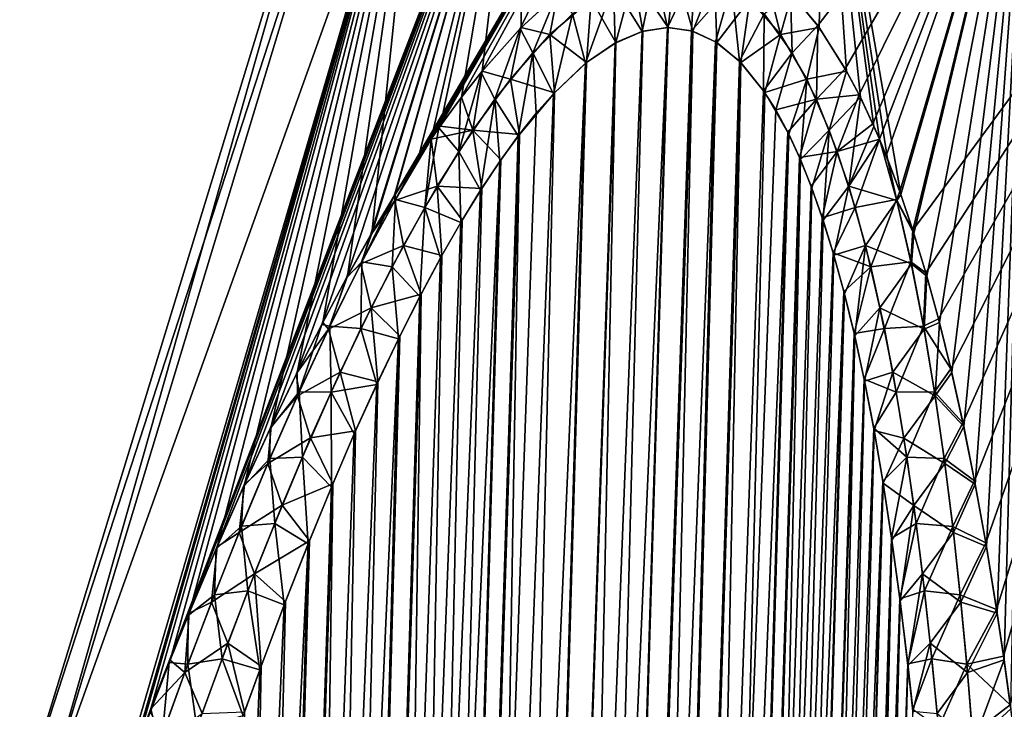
# Model space of a CAD drawing. Header units: metres. Extents: x -109 to 109, y -108 to 40.
# Tile 151 of 216: x 55.92 to 62.15, y -72.49 to -68.13. Entities that reach past the tile are written whole.
import ezdxf

# ---------------------------------------------------------------- set-up
doc = ezdxf.new("R2010")
doc.units = ezdxf.units.M
doc.layers.add('solid_K_24_42_18_000C86_XXX', color=7, linetype='CONTINUOUS')

msp = doc.modelspace()

# ---------------------------------------------------------------- linework, layer by layer
at = {"layer": 'solid_K_24_42_18_000C86_XXX'}
for points in [[(55.924019, -73.114449), (57.965958, -66.448959), (58.091278, -66.448959, -2.151671)], [(56.07275, -73.114449, 2.469506), (57.965958, -66.448959), (55.924019, -73.114449)], [(56.072735, -73.114449, -2.469382), (55.924019, -73.114449), (58.091278, -66.448959, -2.151671)], [(56.072735, -73.114449, -2.469382), (58.091278, -66.448959, -2.151671), (58.465542, -66.448959, -4.274245)], [(56.072735, -73.114449, -2.469382), (58.465542, -66.448959, -4.274245), (56.519665, -73.102036, -4.900622)], [(56.07275, -73.114449, 2.469506), (58.091278, -66.448959, 2.151671), (57.965958, -66.448959)], [(56.07275, -73.114449, 2.469506), (58.465542, -66.448959, 4.274245), (58.091278, -66.448959, 2.151671)], [(56.07275, -73.114449, 2.469506), (56.519817, -73.101639, 4.900782), (58.465542, -66.448959, 4.274245)], [(56.519665, -73.102036, -4.900622), (58.465542, -66.448959, -4.274245), (59.083694, -66.448959, -6.339016)], [(56.623951, -72.822647, -4.998923), (56.519665, -73.102036, -4.900622), (59.083694, -66.448959, -6.339016)], [(56.519817, -73.101639, 4.900782), (56.629612, -72.807693, 5.004322), (58.465542, -66.448959, 4.274245)], [(56.66642, -72.710678, -5.039366), (56.623951, -72.822647, -4.998923), (59.083694, -66.448959, -6.339016)], [(56.629612, -72.807693, 5.004322), (56.666462, -72.710594, 5.039433), (58.465542, -66.448959, 4.274245)], [(56.747272, -72.500328, -5.116964), (56.66642, -72.710678, -5.039366), (59.083694, -66.448959, -6.339016)], [(56.666462, -72.710594, 5.039433), (56.753025, -72.485542, 5.122556), (58.465542, -66.448959, 4.274245)], [(56.868946, -72.191216, -5.235757), (56.747272, -72.500328, -5.116964), (59.083694, -66.448959, -6.339016)], [(56.753025, -72.485542, 5.122556), (56.874786, -72.176613, 5.241543), (58.465542, -66.448959, 4.274245)], [(56.988884, -71.895294, -5.355347), (56.868946, -72.191216, -5.235757), (59.083694, -66.448959, -6.339016)], [(56.874786, -72.176613, 5.241543), (56.994816, -71.88089, 5.361328), (58.465542, -66.448959, 4.274245)], [(57.165676, -71.474442, -5.535491), (56.988884, -71.895294, -5.355347), (59.083694, -66.448959, -6.339016)], [(56.994816, -71.88089, 5.361328), (57.171741, -71.460342, 5.541768), (58.465542, -66.448959, 4.274245)], [(57.338615, -71.08078, -5.716584), (57.165676, -71.474442, -5.535491), (59.083694, -66.448959, -6.339016)], [(57.171741, -71.460342, 5.541768), (57.344814, -71.066994, 5.72316), (58.465542, -66.448959, 4.274245)], [(57.507557, -70.713921, -5.89859), (57.338615, -71.08078, -5.716584), (59.083694, -66.448959, -6.339016)], [(57.344814, -71.066994, 5.72316), (57.513889, -70.700462, 5.905469), (58.465542, -66.448959, 4.274245)], [(57.672577, -70.371979, -6.080679), (57.507557, -70.713921, -5.89859), (59.083694, -66.448959, -6.339016)], [(57.513889, -70.700462, 5.905469), (57.679039, -70.358894, 6.087869), (58.465542, -66.448959, 4.274245)], [(57.833477, -70.055382, -6.263368), (57.672577, -70.371979, -6.080679), (59.083694, -66.448959, -6.339016)], [(57.679039, -70.358894, 6.087869), (57.840061, -70.042694, 6.270874), (58.465542, -66.448959, 4.274245)], [(57.990303, -69.762207, -6.445636), (57.833477, -70.055382, -6.263368), (59.083694, -66.448959, -6.339016)], [(57.840061, -70.042694, 6.270874), (57.996998, -69.749977, 6.453471), (58.465542, -66.448959, 4.274245)], [(58.14296, -69.492371, -6.627759), (57.990303, -69.762207, -6.445636), (59.083694, -66.448959, -6.339016)], [(57.996998, -69.749977, 6.453471), (58.149754, -69.480682, 6.635936), (58.465542, -66.448959, 4.274245)], [(58.291363, -69.245003, -6.809273), (58.14296, -69.492371, -6.627759), (59.083694, -66.448959, -6.339016)], [(58.149754, -69.480682, 6.635936), (59.083694, -66.448959, 6.339016), (58.465542, -66.448959, 4.274245)], [(58.149754, -69.480682, 6.635936), (58.298248, -69.233887, 6.817806), (59.083694, -66.448959, 6.339016)], [(58.291363, -69.245003, -6.809273), (59.083694, -66.448959, -6.339016), (59.937374, -66.448959, -8.318064)], [(58.435463, -69.018822, -6.989486), (58.291363, -69.245003, -6.809273), (59.937374, -66.448959, -8.318064)], [(58.298248, -69.233887, 6.817806), (58.442463, -69.00827, 6.998415), (59.083694, -66.448959, 6.339016)], [(58.52504, -68.885918, -7.104031), (58.435463, -69.018822, -6.989486), (59.937374, -66.448959, -8.318064)], [(58.442463, -69.00827, 6.998415), (58.524986, -68.886078, 7.104029), (59.083694, -66.448959, 6.339016)], [(58.524986, -68.886078, 7.104029), (58.582268, -68.8041, 7.178185), (59.083694, -66.448959, 6.339016)], [(58.575146, -68.814072, -7.168839), (58.52504, -68.885918, -7.104031), (59.937374, -66.448959, -8.318064)], [(58.710335, -68.628799, -7.346004), (58.575146, -68.814072, -7.168839), (59.937374, -66.448959, -8.318064)], [(58.582268, -68.8041, 7.178185), (58.71748, -68.619484, 7.355564), (59.083694, -66.448959, 6.339016)], [(58.840874, -68.463425, -7.521458), (58.710335, -68.628799, -7.346004), (59.937374, -66.448959, -8.318064)], [(58.71748, -68.619484, 7.355564), (58.847897, -68.454834, 7.53096), (59.083694, -66.448959, 6.339016)], [(59.088116, -68.186073, -7.864362), (58.840874, -68.463425, -7.521458), (59.937374, -66.448959, -8.318064)], [(58.847897, -68.454834, 7.53096), (59.094845, -68.179146, 7.873853), (59.083694, -66.448959, 6.339016)], [(59.094845, -68.179146, 7.873853), (59.323917, -67.968941, 8.205979), (59.083694, -66.448959, 6.339016)], [(59.31739, -67.974228, -8.196265), (59.088116, -68.186073, -7.864362), (59.937374, -66.448959, -8.318064)], [(60.970284, -68.167885, -11.118757), (60.797359, -67.960632, -10.755499), (62.302097, -66.448959, -11.913454)], [(60.806103, -67.969566, 10.773353), (60.979202, -68.18026, 11.138019), (61.015034, -66.448959, 10.184624)], [(61.144123, -68.44088, -11.503847), (60.970284, -68.167885, -11.118757), (62.302097, -66.448959, -11.913454)], [(60.979202, -68.18026, 11.138019), (61.152657, -68.456207, 11.523362), (61.015034, -66.448959, 10.184624)], [(61.495029, -69.234612, 12.354995), (62.302097, -66.448959, 11.913454), (61.015034, -66.448959, 10.184624)], [(61.41087, -69.009209, 12.140096), (61.495029, -69.234612, 12.354995), (61.015034, -66.448959, 10.184624)], [(61.36018, -68.885788, 12.014605), (61.41087, -69.009209, 12.140096), (61.015034, -66.448959, 10.184624)], [(61.325241, -68.80526, 11.929466), (61.36018, -68.885788, 12.014605), (61.015034, -66.448959, 10.184624)], [(61.239326, -68.620781, 11.723906), (61.325241, -68.80526, 11.929466), (61.015034, -66.448959, 10.184624)], [(61.152657, -68.456207, 11.523362), (61.239326, -68.620781, 11.723906), (61.015034, -66.448959, 10.184624)], [(61.231194, -68.604332, -11.704748), (61.144123, -68.44088, -11.503847), (62.302097, -66.448959, -11.913454)], [(61.317482, -68.787804, -11.910677), (61.231194, -68.604332, -11.704748), (62.302097, -66.448959, -11.913454)], [(61.360256, -68.885971, -12.014791), (61.317482, -68.787804, -11.910677), (62.302097, -66.448959, -11.913454)], [(61.403496, -68.990875, -12.121752), (61.360256, -68.885971, -12.014791), (62.302097, -66.448959, -11.913454)], [(61.488064, -69.215401, -12.337114), (61.403496, -68.990875, -12.121752), (62.302097, -66.448959, -11.913454)], [(61.571629, -69.461113, -12.55687), (61.488064, -69.215401, -12.337114), (62.302097, -66.448959, -11.913454)], [(61.495029, -69.234612, 12.354995), (61.578163, -69.481232, 12.574284), (62.302097, -66.448959, 11.913454)], [(61.571629, -69.461113, -12.55687), (62.302097, -66.448959, -11.913454), (63.781166, -66.448959, -13.481174)], [(61.653606, -69.729385, -12.780668), (61.571629, -69.461113, -12.55687), (63.781166, -66.448959, -13.481174)], [(61.578163, -69.481232, 12.574284), (61.659695, -69.750336, 12.797576), (62.302097, -66.448959, 11.913454)], [(61.733635, -70.021172, -13.008236), (61.653606, -69.729385, -12.780668), (63.781166, -66.448959, -13.481174)], [(61.659695, -69.750336, 12.797576), (61.739273, -70.042793, 13.024565), (62.302097, -66.448959, 11.913454)], [(61.812004, -70.336517, -13.239604), (61.733635, -70.021172, -13.008236), (63.781166, -66.448959, -13.481174)], [(61.739273, -70.042793, 13.024565), (61.817181, -70.358688, 13.255305), (62.302097, -66.448959, 11.913454)], [(61.887775, -70.67733, -13.474264), (61.812004, -70.336517, -13.239604), (63.781166, -66.448959, -13.481174)], [(61.817181, -70.358688, 13.255305), (61.892517, -70.699959, 13.489342), (62.302097, -66.448959, 11.913454)], [(61.961498, -71.04319, -13.712303), (61.887775, -70.67733, -13.474264), (63.781166, -66.448959, -13.481174)], [(61.892517, -70.699959, 13.489342), (61.965828, -71.066177, 13.726758), (62.302097, -66.448959, 11.913454)], [(62.032421, -71.435966, -13.953377), (61.961498, -71.04319, -13.712303), (63.781166, -66.448959, -13.481174)], [(61.965828, -71.066177, 13.726758), (62.036358, -71.459221, 13.967201), (62.302097, -66.448959, 11.913454)], [(62.100586, -71.856071, -14.197339), (62.032421, -71.435966, -13.953377), (63.781166, -66.448959, -13.481174)], [(62.036358, -71.459221, 13.967201), (62.104149, -71.879478, 14.210526), (62.302097, -66.448959, 11.913454)], [(62.144547, -72.15155, -14.361544), (62.100586, -71.856071, -14.197339), (63.781166, -66.448959, -13.481174)], [(62.104149, -71.879478, 14.210526), (62.147865, -72.175018, 14.3743), (62.302097, -66.448959, 11.913454)], [(62.186943, -72.460289, -14.526856), (62.144547, -72.15155, -14.361544), (63.781166, -66.448959, -13.481174)], [(62.147865, -72.175018, 14.3743), (62.190025, -72.483772, 14.539183), (62.302097, -66.448959, 11.913454)], [(59.537048, -68.00103, 8.635296), (59.693634, -68.274971, 8.966091), (59.804379, -67.854416, 9.047493)], [(59.940254, -67.81546, -9.26929), (59.859131, -68.205284, -9.231131), (59.678658, -67.9123, -8.849847)], [(59.804379, -67.854416, 9.047493), (59.693634, -68.274971, 8.966091), (59.864613, -68.203712, 9.240135)], [(59.804379, -67.854416, 9.047493), (60.024967, -68.180695, 9.510736), (60.068371, -67.802956, 9.48684)], [(59.804379, -67.854416, 9.047493), (59.864613, -68.203712, 9.240135), (60.024967, -68.180695, 9.510736)], [(59.940254, -67.81546, -9.26929), (60.018959, -68.180748, -9.500344), (59.859131, -68.205284, -9.231131)], [(60.192791, -67.815376, -9.706676), (60.018959, -68.180748, -9.500344), (59.940254, -67.81546, -9.26929)], [(60.192791, -67.815376, -9.706676), (60.172413, -68.201416, -9.772555), (60.018959, -68.180748, -9.500344)], [(60.068371, -67.802956, 9.48684), (60.024967, -68.180695, 9.510736), (60.179203, -68.203453, 9.784935)], [(60.068371, -67.802956, 9.48684), (60.179203, -68.203453, 9.784935), (60.316917, -67.854355, 9.935235)], [(60.42527, -67.912346, -10.14303), (60.172413, -68.201416, -9.772555), (60.192791, -67.815376, -9.706676)], [(60.316917, -67.854355, 9.935235), (60.179203, -68.203453, 9.784935), (60.331158, -68.274429, 10.070155)], [(60.316917, -67.854355, 9.935235), (60.331158, -68.274429, 10.070155), (60.540142, -68.001175, 10.372747)], [(60.540142, -68.001175, 10.372747), (60.734257, -68.2248, 10.785988), (60.633663, -67.816071, 10.427567)], [(60.734257, -68.2248, 10.785988), (60.806103, -67.969566, 10.773353), (60.633663, -67.816071, 10.427567)], [(59.678658, -67.9123, -8.849847), (59.502445, -68.405632, -8.675452), (59.418812, -68.093216, -8.462312)], [(59.678658, -67.9123, -8.849847), (59.688412, -68.277779, -8.957937), (59.502445, -68.405632, -8.675452)], [(59.678658, -67.9123, -8.849847), (59.859131, -68.205284, -9.231131), (59.688412, -68.277779, -8.957937)], [(60.42527, -67.912346, -10.14303), (60.323551, -68.26963, -10.055494), (60.172413, -68.201416, -9.772555)], [(60.42527, -67.912346, -10.14303), (60.475147, -68.392357, -10.356121), (60.323551, -68.26963, -10.055494)], [(60.630859, -68.093231, -10.561641), (60.475147, -68.392357, -10.356121), (60.42527, -67.912346, -10.14303)], [(59.16782, -68.33918, -8.112009), (59.088116, -68.186073, -7.864362), (59.31739, -67.974228, -8.196265)], [(59.276226, -68.224792, 8.260586), (59.323917, -67.968941, 8.205979), (59.094845, -68.179146, 7.873853)], [(59.418812, -68.093216, -8.462312), (59.16782, -68.33918, -8.112009), (59.31739, -67.974228, -8.196265)], [(59.276226, -68.224792, 8.260586), (59.537048, -68.00103, 8.635296), (59.323917, -67.968941, 8.205979)], [(60.808796, -68.339226, -10.954275), (60.630859, -68.093231, -10.561641), (60.797359, -67.960632, -10.755499)], [(60.734257, -68.2248, 10.785988), (60.979202, -68.18026, 11.138019), (60.806103, -67.969566, 10.773353)], [(60.808796, -68.339226, -10.954275), (60.797359, -67.960632, -10.755499), (60.970284, -68.167885, -11.118757)], [(59.276226, -68.224792, 8.260586), (59.507889, -68.401138, 8.683512), (59.537048, -68.00103, 8.635296)], [(59.537048, -68.00103, 8.635296), (59.507889, -68.401138, 8.683512), (59.693634, -68.274971, 8.966091)], [(60.540142, -68.001175, 10.372747), (60.331158, -68.274429, 10.070155), (60.483238, -68.400612, 10.372687)], [(60.540142, -68.001175, 10.372747), (60.483238, -68.400612, 10.372687), (60.734257, -68.2248, 10.785988)], [(59.418812, -68.093216, -8.462312), (59.29829, -68.598389, -8.381553), (59.16782, -68.33918, -8.112009)], [(59.418812, -68.093216, -8.462312), (59.502445, -68.405632, -8.675452), (59.29829, -68.598389, -8.381553)], [(60.630859, -68.093231, -10.561641), (60.62793, -68.579834, -10.6788), (60.475147, -68.392357, -10.356121)], [(60.808796, -68.339226, -10.954275), (60.62793, -68.579834, -10.6788), (60.630859, -68.093231, -10.561641)], [(60.961502, -68.633453, -11.318887), (60.808796, -68.339226, -10.954275), (60.970284, -68.167885, -11.118757)], [(60.961502, -68.633453, -11.318887), (60.970284, -68.167885, -11.118757), (61.144123, -68.44088, -11.503847)], [(58.508202, -102.810669, -9.34737), (59.859131, -68.205284, -9.231131), (60.018959, -68.180748, -9.500344)], [(58.977177, -102.831841, -10.116003), (58.508202, -102.810669, -9.34737), (60.018959, -68.180748, -9.500344)], [(58.508202, -102.810669, -9.34737), (59.688412, -68.277779, -8.957937), (59.859131, -68.205284, -9.231131)], [(58.928368, -68.633408, -7.797389), (58.840874, -68.463425, -7.521458), (59.088116, -68.186073, -7.864362)], [(59.026554, -68.505928, 7.924183), (59.094845, -68.179146, 7.873853), (58.847897, -68.454834, 7.53096)], [(59.16782, -68.33918, -8.112009), (58.928368, -68.633408, -7.797389), (59.088116, -68.186073, -7.864362)], [(58.977177, -102.831841, -10.116003), (60.018959, -68.180748, -9.500344), (60.172413, -68.201416, -9.772555)], [(58.977177, -102.831841, -10.116003), (60.172413, -68.201416, -9.772555), (60.323551, -68.26963, -10.055494)], [(58.977356, -102.831841, 10.116307), (60.024967, -68.180695, 9.510736), (59.864613, -68.203712, 9.240135)], [(58.977356, -102.831841, 10.116307), (60.179203, -68.203453, 9.784935), (60.024967, -68.180695, 9.510736)], [(58.977356, -102.831841, 10.116307), (59.408573, -102.810715, 10.906762), (60.179203, -68.203453, 9.784935)], [(58.977356, -102.831841, 10.116307), (59.864613, -68.203712, 9.240135), (59.693634, -68.274971, 8.966091)], [(59.026554, -68.505928, 7.924183), (59.276226, -68.224792, 8.260586), (59.094845, -68.179146, 7.873853)], [(59.026554, -68.505928, 7.924183), (59.30471, -68.591568, 8.390559), (59.276226, -68.224792, 8.260586)], [(59.276226, -68.224792, 8.260586), (59.30471, -68.591568, 8.390559), (59.507889, -68.401138, 8.683512)], [(59.408573, -102.810715, 10.906762), (60.331158, -68.274429, 10.070155), (60.179203, -68.203453, 9.784935)], [(60.734257, -68.2248, 10.785988), (60.483238, -68.400612, 10.372687), (60.635616, -68.591072, 10.695609)], [(60.734257, -68.2248, 10.785988), (60.635616, -68.591072, 10.695609), (60.90073, -68.506119, 11.17041)], [(60.734257, -68.2248, 10.785988), (60.90073, -68.506119, 11.17041), (60.979202, -68.18026, 11.138019)], [(60.90073, -68.506119, 11.17041), (61.152657, -68.456207, 11.523362), (60.979202, -68.18026, 11.138019)], [(58.508202, -102.810669, -9.34737), (59.502445, -68.405632, -8.675452), (59.688412, -68.277779, -8.957937)], [(58.508415, -102.810684, 9.347705), (59.693634, -68.274971, 8.966091), (59.507889, -68.401138, 8.683512)], [(58.508415, -102.810684, 9.347705), (58.977356, -102.831841, 10.116307), (59.693634, -68.274971, 8.966091)], [(59.408455, -102.81073, -10.906535), (58.977177, -102.831841, -10.116003), (60.323551, -68.26963, -10.055494)], [(59.408455, -102.81073, -10.906535), (60.323551, -68.26963, -10.055494), (60.475147, -68.392357, -10.356121)], [(59.408573, -102.810715, 10.906762), (60.483238, -68.400612, 10.372687), (60.331158, -68.274429, 10.070155)], [(59.16782, -68.33918, -8.112009), (59.076237, -68.864388, -8.079137), (58.928368, -68.633408, -7.797389)], [(59.16782, -68.33918, -8.112009), (59.18927, -68.721733, -8.230936), (59.076237, -68.864388, -8.079137)], [(59.16782, -68.33918, -8.112009), (59.29829, -68.598389, -8.381553), (59.18927, -68.721733, -8.230936)], [(60.808796, -68.339226, -10.954275), (60.704407, -68.700798, -10.848765), (60.62793, -68.579834, -10.6788)], [(60.961502, -68.633453, -11.318887), (60.704407, -68.700798, -10.848765), (60.808796, -68.339226, -10.954275)], [(58.001713, -102.746971, -8.60115), (59.29829, -68.598389, -8.381553), (59.502445, -68.405632, -8.675452)], [(58.508202, -102.810669, -9.34737), (58.001713, -102.746971, -8.60115), (59.502445, -68.405632, -8.675452)], [(58.508415, -102.810684, 9.347705), (59.507889, -68.401138, 8.683512), (59.30471, -68.591568, 8.390559)], [(59.408455, -102.81073, -10.906535), (60.475147, -68.392357, -10.356121), (60.62793, -68.579834, -10.6788)], [(59.408573, -102.810715, 10.906762), (59.801685, -102.747047, 11.718625), (60.483238, -68.400612, 10.372687)], [(59.801685, -102.747047, 11.718625), (60.635616, -68.591072, 10.695609), (60.483238, -68.400612, 10.372687)], [(58.70097, -68.96254, -7.514538), (58.710335, -68.628799, -7.346004), (58.840874, -68.463425, -7.521458)], [(58.928368, -68.633408, -7.797389), (58.70097, -68.96254, -7.514538), (58.840874, -68.463425, -7.521458)], [(58.789471, -68.828857, 7.622853), (58.847897, -68.454834, 7.53096), (58.71748, -68.619484, 7.355564)], [(58.789471, -68.828857, 7.622853), (59.026554, -68.505928, 7.924183), (58.847897, -68.454834, 7.53096)], [(60.90073, -68.506119, 11.17041), (61.043152, -68.828896, 11.526365), (61.152657, -68.456207, 11.523362)], [(60.961502, -68.633453, -11.318887), (61.144123, -68.44088, -11.503847), (61.231194, -68.604332, -11.704748)], [(61.043152, -68.828896, 11.526365), (61.239326, -68.620781, 11.723906), (61.152657, -68.456207, 11.523362)], [(58.789471, -68.828857, 7.622853), (59.083397, -68.854912, 8.088625), (59.026554, -68.505928, 7.924183)], [(59.026554, -68.505928, 7.924183), (59.083397, -68.854912, 8.088625), (59.30471, -68.591568, 8.390559)], [(60.90073, -68.506119, 11.17041), (60.635616, -68.591072, 10.695609), (60.786354, -68.854164, 11.037994)], [(60.90073, -68.506119, 11.17041), (60.786354, -68.854164, 11.037994), (60.86031, -69.014679, 11.215636)], [(60.90073, -68.506119, 11.17041), (60.86031, -69.014679, 11.215636), (61.043152, -68.828896, 11.526365)], [(58.001713, -102.746971, -8.60115), (59.18927, -68.721733, -8.230936), (59.29829, -68.598389, -8.381553)], [(58.508415, -102.810684, 9.347705), (59.30471, -68.591568, 8.390559), (59.083397, -68.854912, 8.088625)], [(59.408455, -102.81073, -10.906535), (60.62793, -68.579834, -10.6788), (60.704407, -68.700798, -10.848765)], [(59.801685, -102.747047, 11.718625), (60.786354, -68.854164, 11.037994), (60.635616, -68.591072, 10.695609)], [(61.092785, -68.962547, -11.657287), (60.961502, -68.633453, -11.318887), (61.231194, -68.604332, -11.704748)], [(61.092785, -68.962547, -11.657287), (61.231194, -68.604332, -11.704748), (61.317482, -68.787804, -11.910677)], [(58.70097, -68.96254, -7.514538), (58.575146, -68.814072, -7.168839), (58.710335, -68.628799, -7.346004)], [(58.789471, -68.828857, 7.622853), (58.71748, -68.619484, 7.355564), (58.582268, -68.8041, 7.178185)], [(58.928368, -68.633408, -7.797389), (58.838234, -69.208427, -7.772877), (58.70097, -68.96254, -7.514538)], [(58.928368, -68.633408, -7.797389), (58.95908, -69.026253, -7.926178), (58.838234, -69.208427, -7.772877)], [(58.928368, -68.633408, -7.797389), (59.076237, -68.864388, -8.079137), (58.95908, -69.026253, -7.926178)], [(60.961502, -68.633453, -11.318887), (60.779961, -68.841286, -11.022955), (60.704407, -68.700798, -10.848765)], [(60.961502, -68.633453, -11.318887), (60.854515, -69.001236, -11.201459), (60.779961, -68.841286, -11.022955)], [(61.092785, -68.962547, -11.657287), (60.854515, -69.001236, -11.201459), (60.961502, -68.633453, -11.318887)], [(61.043152, -68.828896, 11.526365), (61.165539, -69.182121, 11.856817), (61.239326, -68.620781, 11.723906)], [(61.165539, -69.182121, 11.856817), (61.325241, -68.80526, 11.929466), (61.239326, -68.620781, 11.723906)], [(58.001713, -102.746971, -8.60115), (59.076237, -68.864388, -8.079137), (59.18927, -68.721733, -8.230936)], [(59.408455, -102.81073, -10.906535), (60.704407, -68.700798, -10.848765), (60.779961, -68.841286, -11.022955)], [(61.092785, -68.962547, -11.657287), (61.317482, -68.787804, -11.910677), (61.360256, -68.885971, -12.014791)], [(58.484795, -69.317596, -7.258784), (58.52504, -68.885918, -7.104031), (58.575146, -68.814072, -7.168839)], [(58.70097, -68.96254, -7.514538), (58.484795, -69.317596, -7.258784), (58.575146, -68.814072, -7.168839)], [(58.789471, -68.828857, 7.622853), (58.582268, -68.8041, 7.178185), (58.524986, -68.886078, 7.104029)], [(58.56448, -69.181938, 7.35159), (58.789471, -68.828857, 7.622853), (58.524986, -68.886078, 7.104029)], [(58.56448, -69.181938, 7.35159), (58.845665, -69.196877, 7.782183), (58.789471, -68.828857, 7.622853)], [(58.789471, -68.828857, 7.622853), (58.845665, -69.196877, 7.782183), (58.96637, -69.0158, 7.935572)], [(58.789471, -68.828857, 7.622853), (58.96637, -69.0158, 7.935572), (59.083397, -68.854912, 8.088625)], [(59.80162, -102.747063, -11.718479), (59.408455, -102.81073, -10.906535), (60.779961, -68.841286, -11.022955)], [(59.80162, -102.747063, -11.718479), (60.779961, -68.841286, -11.022955), (60.854515, -69.001236, -11.201459)], [(61.043152, -68.828896, 11.526365), (60.86031, -69.014679, 11.215636), (60.932747, -69.195442, 11.396681)], [(61.043152, -68.828896, 11.526365), (60.932747, -69.195442, 11.396681), (61.003544, -69.396454, 11.581059)], [(61.043152, -68.828896, 11.526365), (61.003544, -69.396454, 11.581059), (61.165539, -69.182121, 11.856817)], [(61.165539, -69.182121, 11.856817), (61.36018, -68.885788, 12.014605), (61.325241, -68.80526, 11.929466)], [(58.001713, -102.746971, -8.60115), (58.95908, -69.026253, -7.926178), (59.076237, -68.864388, -8.079137)], [(58.001926, -102.747002, 8.601447), (59.083397, -68.854912, 8.088625), (58.96637, -69.0158, 7.935572)], [(58.001926, -102.747002, 8.601447), (58.508415, -102.810684, 9.347705), (59.083397, -68.854912, 8.088625)], [(58.296703, -69.272797, 6.846617), (58.524986, -68.886078, 7.104029), (58.298248, -69.233887, 6.817806)], [(58.56448, -69.181938, 7.35159), (58.524986, -68.886078, 7.104029), (58.296703, -69.272797, 6.846617)], [(58.298248, -69.233887, 6.817806), (58.524986, -68.886078, 7.104029), (58.442463, -69.00827, 6.998415)], [(58.300026, -69.2668, -6.850255), (58.435463, -69.018822, -6.989486), (58.52504, -68.885918, -7.104031)], [(58.484795, -69.317596, -7.258784), (58.300026, -69.2668, -6.850255), (58.52504, -68.885918, -7.104031)], [(59.801685, -102.747047, 11.718625), (60.86031, -69.014679, 11.215636), (60.786354, -68.854164, 11.037994)], [(61.206165, -69.317642, -11.972345), (61.092785, -68.962547, -11.657287), (61.360256, -68.885971, -12.014791)], [(61.165539, -69.182121, 11.856817), (61.468956, -69.272499, 12.341034), (61.36018, -68.885788, 12.014605)], [(61.206165, -69.317642, -11.972345), (61.360256, -68.885971, -12.014791), (61.467545, -69.26696, -12.336601)], [(61.468956, -69.272499, 12.341034), (61.41087, -69.009209, 12.140096), (61.36018, -68.885788, 12.014605)], [(61.488064, -69.215401, -12.337114), (61.360256, -68.885971, -12.014791), (61.403496, -68.990875, -12.121752)], [(61.467545, -69.26696, -12.336601), (61.360256, -68.885971, -12.014791), (61.488064, -69.215401, -12.337114)], [(58.70097, -68.96254, -7.514538), (58.713692, -69.410919, -7.619349), (58.484795, -69.317596, -7.258784)], [(58.70097, -68.96254, -7.514538), (58.838234, -69.208427, -7.772877), (58.713692, -69.410919, -7.619349)], [(61.092785, -68.962547, -11.657287), (60.927502, -69.181557, -11.383328), (60.854515, -69.001236, -11.201459)], [(61.092785, -68.962547, -11.657287), (60.998798, -69.38221, -11.56846), (60.927502, -69.181557, -11.383328)], [(61.206165, -69.317642, -11.972345), (60.998798, -69.38221, -11.56846), (61.092785, -68.962547, -11.657287)], [(57.457996, -102.640343, -7.878324), (58.838234, -69.208427, -7.772877), (58.95908, -69.026253, -7.926178)], [(58.001713, -102.746971, -8.60115), (57.457996, -102.640343, -7.878324), (58.95908, -69.026253, -7.926178)], [(58.001926, -102.747002, 8.601447), (58.96637, -69.0158, 7.935572), (58.845665, -69.196877, 7.782183)], [(58.300026, -69.2668, -6.850255), (58.291363, -69.245003, -6.809273), (58.435463, -69.018822, -6.989486)], [(59.80162, -102.747063, -11.718479), (60.854515, -69.001236, -11.201459), (60.927502, -69.181557, -11.383328)], [(59.801685, -102.747047, 11.718625), (60.155937, -102.640434, 12.551116), (60.86031, -69.014679, 11.215636)], [(60.155937, -102.640434, 12.551116), (60.932747, -69.195442, 11.396681), (60.86031, -69.014679, 11.215636)], [(61.468956, -69.272499, 12.341034), (61.495029, -69.234612, 12.354995), (61.41087, -69.009209, 12.140096)], [(57.457996, -102.640343, -7.878324), (58.713692, -69.410919, -7.619349), (58.838234, -69.208427, -7.772877)], [(58.001926, -102.747002, 8.601447), (58.845665, -69.196877, 7.782183), (58.721313, -69.398094, 7.62862)], [(58.35054, -69.557671, 7.105896), (58.56448, -69.181938, 7.35159), (58.296703, -69.272797, 6.846617)], [(58.35054, -69.557671, 7.105896), (58.593468, -69.620445, 7.47526), (58.56448, -69.181938, 7.35159)], [(58.56448, -69.181938, 7.35159), (58.593468, -69.620445, 7.47526), (58.721313, -69.398094, 7.62862)], [(58.56448, -69.181938, 7.35159), (58.721313, -69.398094, 7.62862), (58.845665, -69.196877, 7.782183)], [(59.80162, -102.747063, -11.718479), (60.927502, -69.181557, -11.383328), (60.998798, -69.38221, -11.56846)], [(60.155937, -102.640434, 12.551116), (61.003544, -69.396454, 11.581059), (60.932747, -69.195442, 11.396681)], [(61.165539, -69.182121, 11.856817), (61.003544, -69.396454, 11.581059), (61.072422, -69.618576, 11.768362)], [(61.165539, -69.182121, 11.856817), (61.072422, -69.618576, 11.768362), (61.271366, -69.557762, 12.16495)], [(61.165539, -69.182121, 11.856817), (61.271366, -69.557762, 12.16495), (61.468956, -69.272499, 12.341034)], [(61.467545, -69.26696, -12.336601), (61.488064, -69.215401, -12.337114), (61.571629, -69.461113, -12.55687)], [(58.081306, -69.673256, 6.614878), (58.296703, -69.272797, 6.846617), (58.149754, -69.480682, 6.635936)], [(58.35054, -69.557671, 7.105896), (58.296703, -69.272797, 6.846617), (58.081306, -69.673256, 6.614878)], [(58.087597, -69.661179, -6.621529), (58.14296, -69.492371, -6.627759), (58.291363, -69.245003, -6.809273)], [(58.087597, -69.661179, -6.621529), (58.291363, -69.245003, -6.809273), (58.300026, -69.2668, -6.850255)], [(58.278793, -69.69207, -7.026024), (58.087597, -69.661179, -6.621529), (58.300026, -69.2668, -6.850255)], [(58.296703, -69.272797, 6.846617), (58.298248, -69.233887, 6.817806), (58.149754, -69.480682, 6.635936)], [(58.484795, -69.317596, -7.258784), (58.278793, -69.69207, -7.026024), (58.300026, -69.2668, -6.850255)], [(61.30476, -69.69207, -12.26715), (61.206165, -69.317642, -11.972345), (61.467545, -69.26696, -12.336601)], [(61.271366, -69.557762, 12.16495), (61.561909, -69.673058, 12.643386), (61.468956, -69.272499, 12.341034)], [(61.30476, -69.69207, -12.26715), (61.467545, -69.26696, -12.336601), (61.559448, -69.661247, -12.63497)], [(61.559448, -69.661247, -12.63497), (61.467545, -69.26696, -12.336601), (61.571629, -69.461113, -12.55687)], [(61.468956, -69.272499, 12.341034), (61.578163, -69.481232, 12.574284), (61.495029, -69.234612, 12.354995)], [(61.561909, -69.673058, 12.643386), (61.578163, -69.481232, 12.574284), (61.468956, -69.272499, 12.341034)], [(58.484795, -69.317596, -7.258784), (58.454216, -69.879364, -7.313136), (58.278793, -69.69207, -7.026024)], [(58.484795, -69.317596, -7.258784), (58.585667, -69.634537, -7.466045), (58.454216, -69.879364, -7.313136)], [(58.484795, -69.317596, -7.258784), (58.713692, -69.410919, -7.619349), (58.585667, -69.634537, -7.466045)], [(61.206165, -69.317642, -11.972345), (61.068169, -69.604134, -11.756554), (60.998798, -69.38221, -11.56846)], [(61.30476, -69.69207, -12.26715), (61.068169, -69.604134, -11.756554), (61.206165, -69.317642, -11.972345)], [(57.457996, -102.640343, -7.878324), (58.585667, -69.634537, -7.466045), (58.713692, -69.410919, -7.619349)], [(58.001926, -102.747002, 8.601447), (58.721313, -69.398094, 7.62862), (58.593468, -69.620445, 7.47526)], [(59.80162, -102.747063, -11.718479), (60.998798, -69.38221, -11.56846), (61.068169, -69.604134, -11.756554)], [(60.155937, -102.640434, 12.551116), (61.072422, -69.618576, 11.768362), (61.003544, -69.396454, 11.581059)], [(61.559448, -69.661247, -12.63497), (61.571629, -69.461113, -12.55687), (61.653606, -69.729385, -12.780668)], [(58.087597, -69.661179, -6.621529), (57.990303, -69.762207, -6.445636), (58.14296, -69.492371, -6.627759)], [(58.081306, -69.673256, 6.614878), (58.149754, -69.480682, 6.635936), (57.996998, -69.749977, 6.453471)], [(61.561909, -69.673058, 12.643386), (61.659695, -69.750336, 12.797576), (61.578163, -69.481232, 12.574284)], [(58.146423, -69.950417, 6.88169), (58.35054, -69.557671, 7.105896), (58.081306, -69.673256, 6.614878)], [(58.146423, -69.950417, 6.88169), (58.462173, -69.864052, 7.322261), (58.35054, -69.557671, 7.105896)], [(58.35054, -69.557671, 7.105896), (58.462173, -69.864052, 7.322261), (58.593468, -69.620445, 7.47526)], [(61.271366, -69.557762, 12.16495), (61.072422, -69.618576, 11.768362), (61.139256, -69.861908, 11.958444)], [(61.271366, -69.557762, 12.16495), (61.139256, -69.861908, 11.958444), (61.203903, -70.127251, 12.151175)], [(61.271366, -69.557762, 12.16495), (61.203903, -70.127251, 12.151175), (61.363434, -69.950607, 12.453768)], [(61.271366, -69.557762, 12.16495), (61.363434, -69.950607, 12.453768), (61.561909, -69.673058, 12.643386)], [(57.457996, -102.640343, -7.878324), (58.454216, -69.879364, -7.313136), (58.585667, -69.634537, -7.466045)], [(57.885208, -70.066849, -6.412601), (57.990303, -69.762207, -6.445636), (58.087597, -69.661179, -6.621529)], [(58.081867, -70.08165, -6.812819), (57.885208, -70.066849, -6.412601), (58.087597, -69.661179, -6.621529)], [(58.001926, -102.747002, 8.601447), (58.593468, -69.620445, 7.47526), (58.462173, -69.864052, 7.322261)], [(58.278793, -69.69207, -7.026024), (58.081867, -70.08165, -6.812819), (58.087597, -69.661179, -6.621529)], [(59.80162, -102.747063, -11.718479), (61.068169, -69.604134, -11.756554), (61.135498, -69.847443, -11.947519)], [(60.155937, -102.640434, 12.551116), (61.139256, -69.861908, 11.958444), (61.072422, -69.618576, 11.768362)], [(61.30476, -69.69207, -12.26715), (61.135498, -69.847443, -11.947519), (61.068169, -69.604134, -11.756554)], [(61.390926, -70.081642, -12.544283), (61.30476, -69.69207, -12.26715), (61.559448, -69.661247, -12.63497)], [(61.390926, -70.081642, -12.544283), (61.559448, -69.661247, -12.63497), (61.639164, -70.066956, -12.914657)], [(61.639164, -70.066956, -12.914657), (61.559448, -69.661247, -12.63497), (61.653606, -69.729385, -12.780668)], [(57.876286, -70.085403, 6.403566), (58.081306, -69.673256, 6.614878), (57.996998, -69.749977, 6.453471)], [(58.146423, -69.950417, 6.88169), (58.081306, -69.673256, 6.614878), (57.876286, -70.085403, 6.403566)], [(58.278793, -69.69207, -7.026024), (58.319401, -70.146194, -7.160828), (58.081867, -70.08165, -6.812819)], [(58.278793, -69.69207, -7.026024), (58.454216, -69.879364, -7.313136), (58.319401, -70.146194, -7.160828)], [(61.30476, -69.69207, -12.26715), (61.200615, -70.112923, -12.141137), (61.135498, -69.847443, -11.947519)], [(61.390926, -70.081642, -12.544283), (61.200615, -70.112923, -12.141137), (61.30476, -69.69207, -12.26715)], [(61.363434, -69.950607, 12.453768), (61.642429, -70.085152, 12.926651), (61.561909, -69.673058, 12.643386)], [(61.642429, -70.085152, 12.926651), (61.659695, -69.750336, 12.797576), (61.561909, -69.673058, 12.643386)], [(57.885208, -70.066849, -6.412601), (57.833477, -70.055382, -6.263368), (57.990303, -69.762207, -6.445636)], [(57.876286, -70.085403, 6.403566), (57.996998, -69.749977, 6.453471), (57.840061, -70.042694, 6.270874)], [(61.639164, -70.066956, -12.914657), (61.653606, -69.729385, -12.780668), (61.733635, -70.021172, -13.008236)], [(61.642429, -70.085152, 12.926651), (61.739273, -70.042793, 13.024565), (61.659695, -69.750336, 12.797576)], [(60.15591, -102.640442, -12.551044), (59.80162, -102.747063, -11.718479), (61.135498, -69.847443, -11.947519)], [(60.15591, -102.640442, -12.551044), (61.135498, -69.847443, -11.947519), (61.200615, -70.112923, -12.141137)], [(57.457996, -102.640343, -7.878324), (58.319401, -70.146194, -7.160828), (58.454216, -69.879364, -7.313136)], [(57.458168, -102.640381, 7.878541), (58.462173, -69.864052, 7.322261), (58.327492, -70.1297, 7.16984)], [(57.458168, -102.640381, 7.878541), (58.001926, -102.747002, 8.601447), (58.462173, -69.864052, 7.322261)], [(58.146423, -69.950417, 6.88169), (58.327492, -70.1297, 7.16984), (58.462173, -69.864052, 7.322261)], [(60.155937, -102.640434, 12.551116), (61.203903, -70.127251, 12.151175), (61.139256, -69.861908, 11.958444)], [(57.951084, -70.356606, 6.675892), (58.146423, -69.950417, 6.88169), (57.876286, -70.085403, 6.403566)], [(57.951084, -70.356606, 6.675892), (58.189487, -70.417686, 7.018166), (58.146423, -69.950417, 6.88169)], [(58.146423, -69.950417, 6.88169), (58.189487, -70.417686, 7.018166), (58.327492, -70.1297, 7.16984)], [(61.363434, -69.950607, 12.453768), (61.203903, -70.127251, 12.151175), (61.266258, -70.414886, 12.346438)], [(61.363434, -69.950607, 12.453768), (61.266258, -70.414886, 12.346438), (61.444012, -70.356728, 12.725855)], [(61.363434, -69.950607, 12.453768), (61.444012, -70.356728, 12.725855), (61.642429, -70.085152, 12.926651)], [(61.639164, -70.066956, -12.914657), (61.733635, -70.021172, -13.008236), (61.812004, -70.336517, -13.239604)], [(57.691692, -70.481583, -6.220591), (57.672577, -70.371979, -6.080679), (57.833477, -70.055382, -6.263368)], [(57.876286, -70.085403, 6.403566), (57.840061, -70.042694, 6.270874), (57.679039, -70.358894, 6.087869)], [(57.680305, -70.506737, 6.209484), (57.876286, -70.085403, 6.403566), (57.679039, -70.358894, 6.087869)], [(57.951084, -70.356606, 6.675892), (57.876286, -70.085403, 6.403566), (57.680305, -70.506737, 6.209484)], [(57.691692, -70.481583, -6.220591), (57.833477, -70.055382, -6.263368), (57.885208, -70.066849, -6.412601)], [(57.893013, -70.483032, -6.616319), (57.691692, -70.481583, -6.220591), (57.885208, -70.066849, -6.412601)], [(58.081867, -70.08165, -6.812819), (57.893013, -70.483032, -6.616319), (57.885208, -70.066849, -6.412601)], [(58.081867, -70.08165, -6.812819), (58.181282, -70.435295, -7.009289), (57.893013, -70.483032, -6.616319)], [(58.081867, -70.08165, -6.812819), (58.319401, -70.146194, -7.160828), (58.181282, -70.435295, -7.009289)], [(61.390926, -70.081642, -12.544283), (61.263393, -70.400864, -12.337244), (61.200615, -70.112923, -12.141137)], [(61.466682, -70.483017, -12.806097), (61.263393, -70.400864, -12.337244), (61.390926, -70.081642, -12.544283)], [(61.466682, -70.483017, -12.806097), (61.390926, -70.081642, -12.544283), (61.639164, -70.066956, -12.914657)], [(61.444012, -70.356728, 12.725855), (61.71249, -70.506523, 13.193376), (61.642429, -70.085152, 12.926651)], [(61.466682, -70.483017, -12.806097), (61.639164, -70.066956, -12.914657), (61.708721, -70.481636, -13.17829)], [(61.708721, -70.481636, -13.17829), (61.639164, -70.066956, -12.914657), (61.812004, -70.336517, -13.239604)], [(61.71249, -70.506523, 13.193376), (61.739273, -70.042793, 13.024565), (61.642429, -70.085152, 12.926651)], [(61.71249, -70.506523, 13.193376), (61.817181, -70.358688, 13.255305), (61.739273, -70.042793, 13.024565)], [(56.87711, -102.490204, -7.179855), (58.181282, -70.435295, -7.009289), (58.319401, -70.146194, -7.160828)], [(57.457996, -102.640343, -7.878324), (56.87711, -102.490204, -7.179855), (58.319401, -70.146194, -7.160828)], [(57.458168, -102.640381, 7.878541), (58.327492, -70.1297, 7.16984), (58.189487, -70.417686, 7.018166)], [(60.15591, -102.640442, -12.551044), (61.200615, -70.112923, -12.141137), (61.263393, -70.400864, -12.337244)], [(60.155937, -102.640434, 12.551116), (60.470486, -102.49028, 13.403612), (61.203903, -70.127251, 12.151175)], [(60.470486, -102.49028, 13.403612), (61.266258, -70.414886, 12.346438), (61.203903, -70.127251, 12.151175)], [(61.708721, -70.481636, -13.17829), (61.812004, -70.336517, -13.239604), (61.887775, -70.67733, -13.474264)], [(57.691692, -70.481583, -6.220591), (57.507557, -70.713921, -5.89859), (57.672577, -70.371979, -6.080679)], [(57.680305, -70.506737, 6.209484), (57.679039, -70.358894, 6.087869), (57.513889, -70.700462, 5.905469)], [(57.763527, -70.773399, 6.485825), (57.951084, -70.356606, 6.675892), (57.680305, -70.506737, 6.209484)], [(57.763527, -70.773399, 6.485825), (58.048153, -70.728699, 6.867344), (57.951084, -70.356606, 6.675892)], [(57.951084, -70.356606, 6.675892), (58.048153, -70.728699, 6.867344), (58.189487, -70.417686, 7.018166)], [(60.15591, -102.640442, -12.551044), (61.263393, -70.400864, -12.337244), (61.323742, -70.711952, -12.535793)], [(61.466682, -70.483017, -12.806097), (61.323742, -70.711952, -12.535793), (61.263393, -70.400864, -12.337244)], [(61.444012, -70.356728, 12.725855), (61.266258, -70.414886, 12.346438), (61.326214, -70.72554, 12.54417)], [(61.444012, -70.356728, 12.725855), (61.326214, -70.72554, 12.54417), (61.514797, -70.773582, 12.983263)], [(61.444012, -70.356728, 12.725855), (61.514797, -70.773582, 12.983263), (61.71249, -70.506523, 13.193376)], [(61.71249, -70.506523, 13.193376), (61.892517, -70.699959, 13.489342), (61.817181, -70.358688, 13.255305)], [(56.87711, -102.490204, -7.179855), (58.039856, -70.747391, -6.858626), (58.181282, -70.435295, -7.009289)], [(57.458168, -102.640381, 7.878541), (58.189487, -70.417686, 7.018166), (58.048153, -70.728699, 6.867344)], [(57.893013, -70.483032, -6.616319), (58.181282, -70.435295, -7.009289), (58.039856, -70.747391, -6.858626)], [(60.470486, -102.49028, 13.403612), (61.326214, -70.72554, 12.54417), (61.266258, -70.414886, 12.346438)], [(57.49231, -70.935471, 6.030159), (57.680305, -70.506737, 6.209484), (57.513889, -70.700462, 5.905469)], [(57.763527, -70.773399, 6.485825), (57.680305, -70.506737, 6.209484), (57.49231, -70.935471, 6.030159)], [(57.505981, -70.90361, -6.043037), (57.507557, -70.713921, -5.89859), (57.691692, -70.481583, -6.220591)], [(57.711411, -70.894073, -6.434342), (57.505981, -70.90361, -6.043037), (57.691692, -70.481583, -6.220591)], [(57.893013, -70.483032, -6.616319), (57.711411, -70.894073, -6.434342), (57.691692, -70.481583, -6.220591)], [(57.893013, -70.483032, -6.616319), (57.895172, -71.083176, -6.708997), (57.711411, -70.894073, -6.434342)], [(57.893013, -70.483032, -6.616319), (58.039856, -70.747391, -6.858626), (57.895172, -71.083176, -6.708997)], [(61.533489, -70.89402, -13.054375), (61.323742, -70.711952, -12.535793), (61.466682, -70.483017, -12.806097)], [(61.533489, -70.89402, -13.054375), (61.466682, -70.483017, -12.806097), (61.708721, -70.481636, -13.17829)], [(61.514797, -70.773582, 12.983263), (61.773792, -70.935257, 13.445858), (61.71249, -70.506523, 13.193376)], [(61.533489, -70.89402, -13.054375), (61.708721, -70.481636, -13.17829), (61.769623, -70.903664, -13.427878)], [(61.769623, -70.903664, -13.427878), (61.708721, -70.481636, -13.17829), (61.887775, -70.67733, -13.474264)], [(61.773792, -70.935257, 13.445858), (61.892517, -70.699959, 13.489342), (61.71249, -70.506523, 13.193376)], [(57.505981, -70.90361, -6.043037), (57.338615, -71.08078, -5.716584), (57.507557, -70.713921, -5.89859)], [(57.49231, -70.935471, 6.030159), (57.513889, -70.700462, 5.905469), (57.344814, -71.066994, 5.72316)], [(60.15591, -102.640442, -12.551044), (61.323742, -70.711952, -12.535793), (61.381542, -71.04686, -12.736664)], [(61.533489, -70.89402, -13.054375), (61.381542, -71.04686, -12.736664), (61.323742, -70.711952, -12.535793)], [(61.769623, -70.903664, -13.427878), (61.887775, -70.67733, -13.474264), (61.961498, -71.04319, -13.712303)], [(61.773792, -70.935257, 13.445858), (61.965828, -71.066177, 13.726758), (61.892517, -70.699959, 13.489342)], [(56.87711, -102.490204, -7.179855), (57.895172, -71.083176, -6.708997), (58.039856, -70.747391, -6.858626)], [(57.458168, -102.640381, 7.878541), (58.048153, -70.728699, 6.867344), (57.903534, -71.063377, 6.71753)], [(57.582966, -71.198868, 6.309452), (57.763527, -70.773399, 6.485825), (57.49231, -70.935471, 6.030159)], [(57.582966, -71.198868, 6.309452), (57.903534, -71.063377, 6.71753), (57.763527, -70.773399, 6.485825)], [(57.763527, -70.773399, 6.485825), (57.903534, -71.063377, 6.71753), (58.048153, -70.728699, 6.867344)], [(60.470486, -102.49028, 13.403612), (61.383659, -71.059898, 12.744247), (61.326214, -70.72554, 12.54417)], [(61.514797, -70.773582, 12.983263), (61.326214, -70.72554, 12.54417), (61.383659, -71.059898, 12.744247)], [(61.514797, -70.773582, 12.983263), (61.383659, -71.059898, 12.744247), (61.577267, -71.199028, 13.22782)], [(61.514797, -70.773582, 12.983263), (61.577267, -71.199028, 13.22782), (61.773792, -70.935257, 13.445858)], [(57.327229, -71.331635, -5.878033), (57.338615, -71.08078, -5.716584), (57.505981, -70.90361, -6.043037)], [(57.536301, -71.312904, -6.264948), (57.327229, -71.331635, -5.878033), (57.505981, -70.90361, -6.043037)], [(57.711411, -70.894073, -6.434342), (57.536301, -71.312904, -6.264948), (57.505981, -70.90361, -6.043037)], [(57.711411, -70.894073, -6.434342), (57.7472, -71.443115, -6.560461), (57.536301, -71.312904, -6.264948)], [(57.711411, -70.894073, -6.434342), (57.895172, -71.083176, -6.708997), (57.7472, -71.443115, -6.560461)], [(61.533489, -70.89402, -13.054375), (61.436733, -71.406052, -12.939841), (61.381542, -71.04686, -12.736664)], [(61.592625, -71.312866, -13.290718), (61.436733, -71.406052, -12.939841), (61.533489, -70.89402, -13.054375)], [(61.592625, -71.312866, -13.290718), (61.533489, -70.89402, -13.054375), (61.769623, -70.903664, -13.427878)], [(61.592625, -71.312866, -13.290718), (61.769623, -70.903664, -13.427878), (61.823158, -71.331673, -13.665203)], [(61.823158, -71.331673, -13.665203), (61.769623, -70.903664, -13.427878), (61.961498, -71.04319, -13.712303)], [(57.311455, -71.370384, 5.863702), (57.49231, -70.935471, 6.030159), (57.344814, -71.066994, 5.72316)], [(57.582966, -71.198868, 6.309452), (57.49231, -70.935471, 6.030159), (57.311455, -71.370384, 5.863702)], [(61.577267, -71.199028, 13.22782), (61.82753, -71.370155, 13.685721), (61.773792, -70.935257, 13.445858)], [(61.82753, -71.370155, 13.685721), (61.965828, -71.066177, 13.726758), (61.773792, -70.935257, 13.445858)], [(56.87711, -102.490204, -7.179855), (57.7472, -71.443115, -6.560461), (57.895172, -71.083176, -6.708997)], [(56.877232, -102.490242, 7.179998), (57.903534, -71.063377, 6.71753), (57.755615, -71.422218, 6.56879)], [(56.877232, -102.490242, 7.179998), (57.458168, -102.640381, 7.878541), (57.903534, -71.063377, 6.71753)], [(57.327229, -71.331635, -5.878033), (57.165676, -71.474442, -5.535491), (57.338615, -71.08078, -5.716584)], [(57.311455, -71.370384, 5.863702), (57.344814, -71.066994, 5.72316), (57.171741, -71.460342, 5.541768)], [(57.582966, -71.198868, 6.309452), (57.755615, -71.422218, 6.56879), (57.903534, -71.063377, 6.71753)], [(60.470482, -102.49028, -13.403603), (60.15591, -102.640442, -12.551044), (61.381542, -71.04686, -12.736664)], [(60.470482, -102.49028, -13.403603), (61.381542, -71.04686, -12.736664), (61.436733, -71.406052, -12.939841)], [(60.470486, -102.49028, 13.403612), (61.438526, -71.418427, 12.946656), (61.383659, -71.059898, 12.744247)], [(61.577267, -71.199028, 13.22782), (61.383659, -71.059898, 12.744247), (61.438526, -71.418427, 12.946656)], [(61.823158, -71.331673, -13.665203), (61.961498, -71.04319, -13.712303), (62.032421, -71.435966, -13.953377)], [(61.82753, -71.370155, 13.685721), (62.036358, -71.459221, 13.967201), (61.965828, -71.066177, 13.726758)], [(57.40873, -71.631546, 6.145102), (57.582966, -71.198868, 6.309452), (57.311455, -71.370384, 5.863702)], [(57.40873, -71.631546, 6.145102), (57.755615, -71.422218, 6.56879), (57.582966, -71.198868, 6.309452)], [(61.577267, -71.199028, 13.22782), (61.438526, -71.418427, 12.946656), (61.490704, -71.802315, 13.151313)], [(61.577267, -71.199028, 13.22782), (61.490704, -71.802315, 13.151313), (61.632473, -71.631691, 13.460868)], [(61.577267, -71.199028, 13.22782), (61.632473, -71.631691, 13.460868), (61.82753, -71.370155, 13.685721)], [(57.15477, -71.764771, -5.724101), (57.165676, -71.474442, -5.535491), (57.327229, -71.331635, -5.878033)], [(57.367111, -71.738335, -6.106727), (57.15477, -71.764771, -5.724101), (57.327229, -71.331635, -5.878033)], [(57.536301, -71.312904, -6.264948), (57.367111, -71.738335, -6.106727), (57.327229, -71.331635, -5.878033)], [(57.536301, -71.312904, -6.264948), (57.595959, -71.828377, -6.413153), (57.367111, -71.738335, -6.106727)], [(57.536301, -71.312904, -6.264948), (57.7472, -71.443115, -6.560461), (57.595959, -71.828377, -6.413153)], [(61.592625, -71.312866, -13.290718), (61.489201, -71.79068, -13.145243), (61.436733, -71.406052, -12.939841)], [(61.645073, -71.738274, -13.516379), (61.489201, -71.79068, -13.145243), (61.592625, -71.312866, -13.290718)], [(61.645073, -71.738274, -13.516379), (61.592625, -71.312866, -13.290718), (61.823158, -71.331673, -13.665203)], [(61.645073, -71.738274, -13.516379), (61.823158, -71.331673, -13.665203), (61.870255, -71.764793, -13.891538)], [(61.870255, -71.764793, -13.891538), (61.823158, -71.331673, -13.665203), (62.032421, -71.435966, -13.953377)], [(57.136978, -71.810394, 5.70842), (57.311455, -71.370384, 5.863702), (57.171741, -71.460342, 5.541768)], [(57.40873, -71.631546, 6.145102), (57.311455, -71.370384, 5.863702), (57.136978, -71.810394, 5.70842)], [(61.632473, -71.631691, 13.460868), (61.874741, -71.810196, 13.914428), (61.82753, -71.370155, 13.685721)], [(61.874741, -71.810196, 13.914428), (62.036358, -71.459221, 13.967201), (61.82753, -71.370155, 13.685721)], [(56.25885, -102.295296, -6.506678), (57.595959, -71.828377, -6.413153), (57.7472, -71.443115, -6.560461)], [(56.87711, -102.490204, -7.179855), (56.25885, -102.295296, -6.506678), (57.7472, -71.443115, -6.560461)], [(56.877232, -102.490242, 7.179998), (57.755615, -71.422218, 6.56879), (57.604412, -71.806396, 6.421269)], [(57.136978, -71.810394, 5.70842), (57.171741, -71.460342, 5.541768), (56.994816, -71.88089, 5.361328)], [(57.40873, -71.631546, 6.145102), (57.604412, -71.806396, 6.421269), (57.755615, -71.422218, 6.56879)], [(60.470482, -102.49028, -13.403603), (61.436733, -71.406052, -12.939841), (61.489201, -71.79068, -13.145243)], [(60.470486, -102.49028, 13.403612), (60.744411, -102.295357, 14.275787), (61.438526, -71.418427, 12.946656)], [(60.744411, -102.295357, 14.275787), (61.490704, -71.802315, 13.151313), (61.438526, -71.418427, 12.946656)], [(61.870255, -71.764793, -13.891538), (62.032421, -71.435966, -13.953377), (62.100586, -71.856071, -14.197339)], [(61.874741, -71.810196, 13.914428), (62.104149, -71.879478, 14.210526), (62.036358, -71.459221, 13.967201)], [(57.15477, -71.764771, -5.724101), (56.988884, -71.895294, -5.355347), (57.165676, -71.474442, -5.535491)], [(57.240219, -72.070198, 5.991325), (57.40873, -71.631546, 6.145102), (57.136978, -71.810394, 5.70842)], [(57.240219, -72.070198, 5.991325), (57.449917, -72.216133, 6.275023), (57.40873, -71.631546, 6.145102)], [(57.40873, -71.631546, 6.145102), (57.449917, -72.216133, 6.275023), (57.604412, -71.806396, 6.421269)], [(61.632473, -71.631691, 13.460868), (61.490704, -71.802315, 13.151313), (61.540134, -72.211784, 13.358197)], [(61.632473, -71.631691, 13.460868), (61.540134, -72.211784, 13.358197), (61.681377, -72.070366, 13.683656)], [(61.632473, -71.631691, 13.460868), (61.681377, -72.070366, 13.683656), (61.874741, -71.810196, 13.914428)], [(56.987988, -72.202194, -5.579897), (56.988884, -71.895294, -5.355347), (57.15477, -71.764771, -5.724101)], [(57.203312, -72.169319, -5.958394), (56.987988, -72.202194, -5.579897), (57.15477, -71.764771, -5.724101)], [(57.367111, -71.738335, -6.106727), (57.203312, -72.169319, -5.958394), (57.15477, -71.764771, -5.724101)], [(57.367111, -71.738335, -6.106727), (57.441441, -72.239174, -6.267127), (57.203312, -72.169319, -5.958394)], [(57.367111, -71.738335, -6.106727), (57.595959, -71.828377, -6.413153), (57.441441, -72.239174, -6.267127)], [(61.645073, -71.738274, -13.516379), (61.538898, -72.200966, -13.35285), (61.489201, -71.79068, -13.145243)], [(61.691628, -72.169266, -13.7324), (61.538898, -72.200966, -13.35285), (61.645073, -71.738274, -13.516379)], [(61.691628, -72.169266, -13.7324), (61.645073, -71.738274, -13.516379), (61.870255, -71.764793, -13.891538)], [(61.691628, -72.169266, -13.7324), (61.870255, -71.764793, -13.891538), (61.911743, -72.202225, -14.108071)], [(61.911743, -72.202225, -14.108071), (61.870255, -71.764793, -13.891538), (62.100586, -71.856071, -14.197339)], [(56.25885, -102.295296, -6.506678), (57.441441, -72.239174, -6.267127), (57.595959, -71.828377, -6.413153)], [(56.877232, -102.490242, 7.179998), (57.604412, -71.806396, 6.421269), (57.449917, -72.216133, 6.275023)], [(56.96833, -72.254814, 5.56312), (57.136978, -71.810394, 5.70842), (56.994816, -71.88089, 5.361328)], [(57.240219, -72.070198, 5.991325), (57.136978, -71.810394, 5.70842), (56.96833, -72.254814, 5.56312)], [(60.470482, -102.49028, -13.403603), (61.489201, -71.79068, -13.145243), (61.538898, -72.200966, -13.35285)], [(60.744411, -102.295357, 14.275787), (61.540134, -72.211784, 13.358197), (61.490704, -71.802315, 13.151313)], [(61.681377, -72.070366, 13.683656), (61.91626, -72.254601, 14.13315), (61.874741, -71.810196, 13.914428)], [(61.91626, -72.254601, 14.13315), (62.104149, -71.879478, 14.210526), (61.874741, -71.810196, 13.914428)], [(56.987988, -72.202194, -5.579897), (56.868946, -72.191216, -5.235757), (56.988884, -71.895294, -5.355347)], [(56.96833, -72.254814, 5.56312), (56.994816, -71.88089, 5.361328), (56.874786, -72.176613, 5.241543)], [(61.911743, -72.202225, -14.108071), (62.100586, -71.856071, -14.197339), (62.144547, -72.15155, -14.361544)], [(61.91626, -72.254601, 14.13315), (62.147865, -72.175018, 14.3743), (62.104149, -71.879478, 14.210526)], [(57.076996, -72.514023, 5.847058), (57.240219, -72.070198, 5.991325), (56.96833, -72.254814, 5.56312)], [(57.076996, -72.514023, 5.847058), (57.3451, -72.504532, 6.178323), (57.240219, -72.070198, 5.991325)], [(57.240219, -72.070198, 5.991325), (57.3451, -72.504532, 6.178323), (57.449917, -72.216133, 6.275023)], [(61.681377, -72.070366, 13.683656), (61.540134, -72.211784, 13.358197), (61.571491, -72.500008, 13.497308)], [(61.681377, -72.070366, 13.683656), (61.571491, -72.500008, 13.497308), (61.724712, -72.514168, 13.897148)], [(61.681377, -72.070366, 13.683656), (61.724712, -72.514168, 13.897148), (61.91626, -72.254601, 14.13315)], [(61.911743, -72.202225, -14.108071), (62.144547, -72.15155, -14.361544), (62.186943, -72.460289, -14.526856)], [(56.826431, -72.643372, -5.444451), (56.747272, -72.500328, -5.116964), (56.868946, -72.191216, -5.235757)], [(56.96833, -72.254814, 5.56312), (56.874786, -72.176613, 5.241543), (56.753025, -72.485542, 5.122556)], [(56.826431, -72.643372, -5.444451), (56.868946, -72.191216, -5.235757), (56.987988, -72.202194, -5.579897)], [(57.044464, -72.605049, -5.818915), (56.826431, -72.643372, -5.444451), (56.987988, -72.202194, -5.579897)], [(57.203312, -72.169319, -5.958394), (57.044464, -72.605049, -5.818915), (56.987988, -72.202194, -5.579897)], [(57.203312, -72.169319, -5.958394), (57.336613, -72.528267, -6.170578), (57.044464, -72.605049, -5.818915)], [(57.203312, -72.169319, -5.958394), (57.441441, -72.239174, -6.267127), (57.336613, -72.528267, -6.170578)], [(60.470482, -102.49028, -13.403603), (61.538898, -72.200966, -13.35285), (61.570415, -72.489777, -13.492426)], [(60.744411, -102.295357, 14.275787), (61.571491, -72.500008, 13.497308), (61.540134, -72.211784, 13.358197)], [(61.691628, -72.169266, -13.7324), (61.570415, -72.489777, -13.492426), (61.538898, -72.200966, -13.35285)], [(61.733006, -72.604988, -13.939721), (61.570415, -72.489777, -13.492426), (61.691628, -72.169266, -13.7324)], [(61.733006, -72.604988, -13.939721), (61.691628, -72.169266, -13.7324), (61.911743, -72.202225, -14.108071)], [(61.733006, -72.604988, -13.939721), (61.911743, -72.202225, -14.108071), (61.94828, -72.643387, -14.315731)], [(61.94828, -72.643387, -14.315731), (61.911743, -72.202225, -14.108071), (62.186943, -72.460289, -14.526856)], [(61.952721, -72.70282, 14.342786), (62.147865, -72.175018, 14.3743), (61.91626, -72.254601, 14.13315)], [(61.952721, -72.70282, 14.342786), (62.190025, -72.483772, 14.539183), (62.147865, -72.175018, 14.3743)], [(56.25885, -102.295296, -6.506678), (57.336613, -72.528267, -6.170578), (57.441441, -72.239174, -6.267127)], [(56.805, -72.703026, 5.426711), (56.96833, -72.254814, 5.56312), (56.753025, -72.485542, 5.122556)], [(57.076996, -72.514023, 5.847058), (56.96833, -72.254814, 5.56312), (56.805, -72.703026, 5.426711)], [(56.877232, -102.490242, 7.179998), (57.449917, -72.216133, 6.275023), (57.3451, -72.504532, 6.178323)], [(61.724712, -72.514168, 13.897148), (61.952721, -72.70282, 14.342786), (61.91626, -72.254601, 14.13315)], [(61.94828, -72.643387, -14.315731), (62.186943, -72.460289, -14.526856), (62.218998, -72.710762, -14.656741)], [(56.805, -72.703026, 5.426711), (56.753025, -72.485542, 5.122556), (56.666462, -72.710594, 5.039433)], [(61.952721, -72.70282, 14.342786), (62.218956, -72.710518, 14.656601), (62.190025, -72.483772, 14.539183)]]:
    msp.add_3dface(points, dxfattribs=at)

doc.saveas('drawing.dxf')
